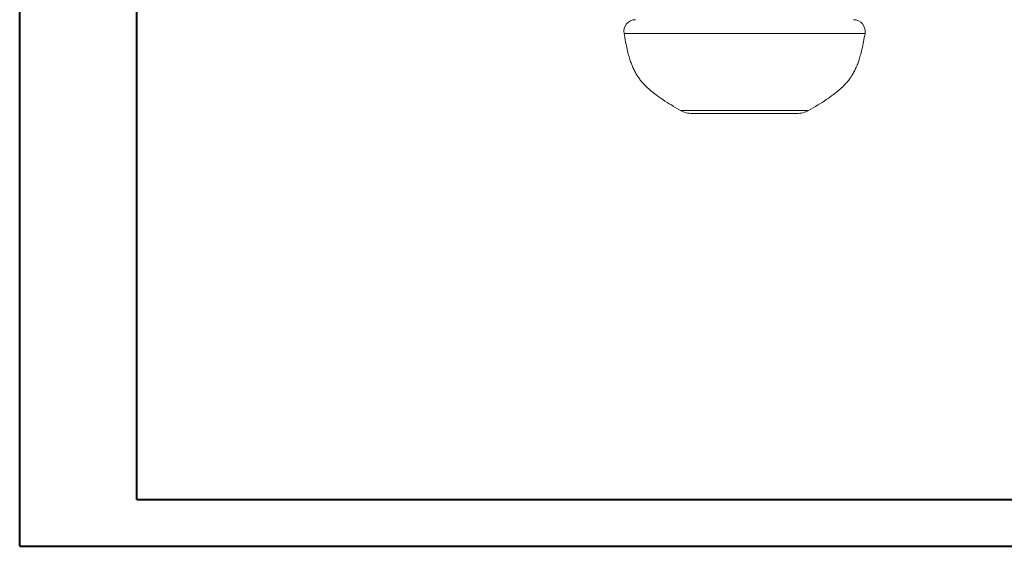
# Model space of a CAD drawing. Header units: millimetres. Extents: x 0 to 420, y 0 to 297.
# Tile 1 of 4: x 0 to 210, y 0 to 112. Entities that reach past the tile are written whole.
import ezdxf

# ---------------------------------------------------------------- set-up
doc = ezdxf.new("R2010")
doc.units = ezdxf.units.MM

msp = doc.modelspace()

# ---------------------------------------------------------------- linework, layer by layer
at = {"color": 7, "linetype": 'Continuous', "lineweight": 40}
for p, q in [((0.08, 0.21), (0.08, 297.21)), ((25.08, 10.21), (25.08, 287.21)), ((25.08, 10.21), (410.08, 10.21)), ((0.08, 0.21), (420.08, 0.21))]:
    msp.add_line(p, q, dxfattribs=at)
at = {"color": 7, "linetype": 'Continuous', "lineweight": 15}
for p, q in [((128.99, 109.54), (128.99, 109.54)), ((180.37, 109.54), (180.37, 109.54)), ((143.55, 92.49), (143.71, 92.49)), ((149.98, 92.49), (151.2, 92.49)), ((161.11, 92.49), (162.11, 92.49))]:
    msp.add_line(p, q, dxfattribs=at)
at = {"color": 8, "linetype": 'Continuous', "lineweight": 15, "flags": 128}
msp.add_lwpolyline([(141.01, 93.16), (141.09, 93.16), (141.31, 93.16), (141.6, 93.16), (141.97, 93.16), (142.45, 93.16), (143.01, 93.16), (143.65, 93.16), (144.35, 93.16), (145.15, 93.16), (146.03, 93.16), (146.93, 93.16), (147.89, 93.16), (148.93, 93.16), (150.01, 93.16), (151.09, 93.16), (152.2, 93.16), (153.36, 93.16), (154.52, 93.16), (155.66, 93.16), (156.79, 93.16), (157.94, 93.16), (159.06, 93.16), (160.12, 93.16), (161.15, 93.16), (162.15, 93.16), (163.1, 93.16), (163.97, 93.16), (164.77, 93.16), (165.52, 93.16), (166.19, 93.16), (166.76, 93.16), (167.25, 93.16), (167.66, 93.16), (167.98, 93.16), (168.25, 93.16), (168.34, 93.16), (168.34, 93.16)], dxfattribs=at)
at = {"color": 7, "linetype": 'Continuous', "lineweight": 15}
for centre, radius, start, end in [((131.43, 109.99), 2.5, 89.9966, 190.3716), ((177.92, 109.99), 2.5, 349.6856, 90.005), ((143.51, 97.49), 5, 240.0132, 270.0007), ((165.84, 97.49), 5, 269.9988, 300.0227)]:
    msp.add_arc(centre, radius, start, end, dxfattribs=at)
for points, knots in [([(128.97, 109.54), (129.08, 108.95), (129.29, 107.83), (129.61, 106.25), (129.95, 104.9), (130.28, 103.81), (130.59, 102.95), (130.85, 102.32), (131.08, 101.84), (131.29, 101.42), (131.52, 101), (131.8, 100.53), (132.2, 99.94), (132.77, 99.21), (133.54, 98.38), (134.53, 97.45), (135.79, 96.45), (137.32, 95.38), (139.09, 94.27), (140.36, 93.54), (141.01, 93.16)], [0, 0, 0, 0, 0.083183, 0.160025, 0.224749, 0.277943, 0.320112, 0.35157, 0.373619, 0.394919, 0.41736, 0.441104, 0.475246, 0.51791, 0.570273, 0.633312, 0.707949, 0.794952, 0.894686, 1, 1, 1, 1]), ([(168.34, 93.16), (168.99, 93.54), (170.26, 94.27), (172.03, 95.38), (173.56, 96.45), (174.82, 97.45), (175.81, 98.38), (176.58, 99.21), (177.15, 99.94), (177.55, 100.53), (177.83, 101), (178.06, 101.42), (178.27, 101.84), (178.5, 102.32), (178.76, 102.95), (179.07, 103.81), (179.4, 104.9), (179.74, 106.25), (180.07, 107.83), (180.27, 108.95), (180.38, 109.54)], [0, 0, 0, 0, 0.105264, 0.205011, 0.292023, 0.366664, 0.429702, 0.482062, 0.524717, 0.558842, 0.582573, 0.605006, 0.626303, 0.648351, 0.679809, 0.721978, 0.775172, 0.839895, 0.916734, 1, 1, 1, 1]), ([(149.94, 92.49), (149.16, 92.49), (148.43, 92.49), (147.08, 92.49), (146.47, 92.49), (145.4, 92.49), (144.94, 92.49), (144.21, 92.49), (143.94, 92.49), (143.76, 92.49)], [0, 0, 0, 0, 0.25, 0.25, 0.5, 0.5, 0.75, 0.75, 1, 1, 1, 1]), ([(161.06, 92.49), (160.36, 92.49), (159.61, 92.49), (158.01, 92.49), (157.17, 92.49), (155.48, 92.49), (154.61, 92.49), (152.9, 92.49), (152.06, 92.49), (151.24, 92.49)], [0, 0, 0, 0, 0.25, 0.25, 0.5, 0.5, 0.75, 0.75, 1, 1, 1, 1]), ([(165.84, 92.49), (165.84, 92.49), (165.86, 92.49), (165.78, 92.49), (165.54, 92.49), (165.01, 92.49), (164.2, 92.49), (163.23, 92.49), (162.52, 92.49), (162.16, 92.49)], [0, 0, 0, 0, 0.003036, 0.140101, 0.279037, 0.476938, 0.680522, 0.838831, 1, 1, 1, 1])]:
    msp.add_open_spline(points, degree=3, knots=knots, dxfattribs=at)
at = {"color": 8, "linetype": 'Continuous', "lineweight": 15}
msp.add_open_spline([(180.37, 109.54), (180.37, 109.54), (180.38, 109.54), (180.21, 109.54), (179.84, 109.54), (179.36, 109.54), (178.72, 109.54), (178.1, 109.54), (177.38, 109.54), (176.57, 109.54), (175.36, 109.54), (173.99, 109.54), (172.48, 109.54), (170.85, 109.54), (169.11, 109.54), (167.26, 109.54), (165.31, 109.54), (163.31, 109.54), (161.24, 109.54), (159.11, 109.54), (156.95, 109.54), (154.8, 109.54), (152.64, 109.54), (150.48, 109.54), (148.35, 109.54), (146.28, 109.54), (144.27, 109.54), (142.32, 109.54), (140.46, 109.54), (138.71, 109.54), (137.08, 109.54), (135.55, 109.54), (134.16, 109.54), (132.94, 109.54), (131.86, 109.54), (130.93, 109.54), (130.18, 109.54), (129.61, 109.54), (129.21, 109.54), (129, 109.54), (128.99, 109.54), (128.99, 109.54)], degree=3, knots=[0, 0, 0, 0, 0.007527, 0.041311, 0.06574, 0.090168, 0.115198, 0.140228, 0.148823, 0.175345, 0.201867, 0.22916, 0.256453, 0.282987, 0.309522, 0.336827, 0.36413, 0.39062, 0.41711, 0.444366, 0.471621, 0.498087, 0.524553, 0.551787, 0.57902, 0.605474, 0.631927, 0.659151, 0.686374, 0.712839, 0.739302, 0.766538, 0.793774, 0.820254, 0.846734, 0.873986, 0.901237, 0.927668, 0.954099, 0.981293, 1, 1, 1, 1], dxfattribs=at)
at = {"color": 7, "linetype": 'Continuous', "lineweight": 15}
for points in [[(143.76, 92.49), (143.59, 92.49), (143.42, 92.49), (143.25, 92.5)], [(143.25, 92.5), (143.35, 92.49), (143.45, 92.49), (143.55, 92.49)], [(150.44, 92.5), (150.27, 92.49), (150.1, 92.49), (149.94, 92.49)], [(151.24, 92.49), (150.97, 92.49), (150.71, 92.49), (150.44, 92.5)], [(161.86, 92.5), (161.59, 92.49), (161.33, 92.49), (161.06, 92.49)], [(162.16, 92.49), (162.06, 92.49), (161.96, 92.49), (161.86, 92.5)]]:
    msp.add_open_spline(points, degree=3, dxfattribs=at)

doc.saveas('drawing.dxf')
